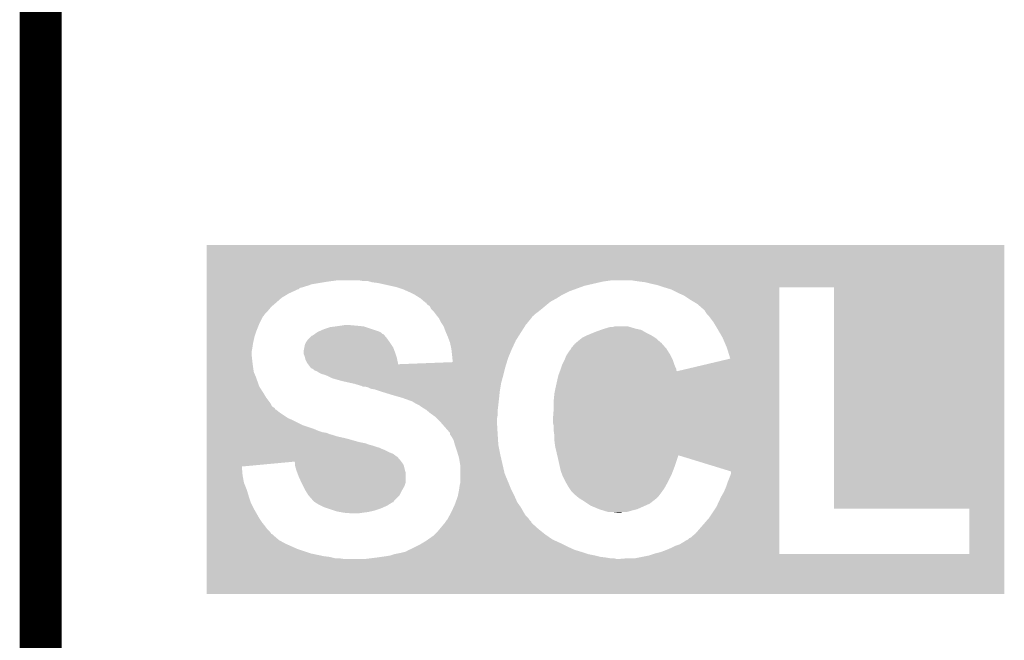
# Model space of a CAD drawing. Extents: x -1.3 to 24.2, y -3.9 to 39.2.
# Tile 28 of 37: x -1.3 to 2.2, y 28.5 to 30.8. Entities that reach past the tile are written whole.
import ezdxf

# ---------------------------------------------------------------- set-up
doc = ezdxf.new("R2010")
doc.units = 0
doc.layers.add('I2C_MUX_9_CLICK_V100_GKO', color=5, linetype='CONTINUOUS')
doc.layers.add('I2C_MUX_9_CLICK_V100_GTO', color=14, linetype='CONTINUOUS')

msp = doc.modelspace()

# ---------------------------------------------------------------- linework, layer by layer
at = {"layer": 'I2C_MUX_9_CLICK_V100_GKO', "const_width": 0.1524}
msp.add_lwpolyline([(-1.27, -3.81), (-1.27, 36.83)], dxfattribs=at)
at = {"layer": 'I2C_MUX_9_CLICK_V100_GTO'}
for points in [[(-0.667992, 29.81706), (-0.66799, 29.944028), (2.222496, 29.81706), (2.2225, 29.944028)], [(-0.66799, 29.944028), (-0.667988, 29.94406), (2.2225, 29.944028), (-0.667988, 29.94406)], [(-0.667992, 29.81198), (-0.667992, 29.81706), (-0.2286, 29.81198), (-0.190498, 29.81706)], [(-0.667992, 29.80182), (-0.667992, 29.81198), (-0.289558, 29.80182), (-0.2286, 29.81198)], [(-0.667992, 29.796742), (-0.667992, 29.80182), (-0.302258, 29.796742), (-0.289558, 29.80182)], [(-0.104138, 29.81452), (-0.119378, 29.81706), (0.78486, 29.81452), (0.802642, 29.81706)], [(-0.077466, 29.81198), (-0.086356, 29.81452), (0.76708, 29.81198), (0.78486, 29.81452)], [(-0.068578, 29.80944), (-0.077466, 29.81198), (0.756072, 29.80944), (0.76708, 29.81198)], [(-0.048262, 29.8069), (-0.068578, 29.80944), (0.745066, 29.8069), (0.756072, 29.80944)], [(-0.002546, 29.79674), (-0.048262, 29.8069), (0.701042, 29.79674), (0.745066, 29.8069)], [(0.88392, 29.81452), (0.868682, 29.81706), (2.222496, 29.81452), (2.222496, 29.81706)], [(0.9017, 29.81198), (0.88392, 29.81452), (2.222496, 29.81198), (2.222496, 29.81452)], [(0.92202, 29.80944), (0.9017, 29.81198), (2.222496, 29.80944), (2.222496, 29.81198)], [(0.94234, 29.80436), (0.92202, 29.80944), (2.222496, 29.80436), (2.222496, 29.80944)], [(0.9652, 29.799278), (0.94234, 29.80436), (2.222496, 29.799278), (2.222496, 29.80436)], [(0.98806, 29.79166), (0.9652, 29.799278), (2.222496, 29.79166), (2.222496, 29.799278)], [(-0.667994, 29.784046), (-0.667992, 29.789122), (-0.335268, 29.784046), (-0.330188, 29.789122)], [(-0.667994, 29.78404), (-0.667994, 29.784046), (-0.337816, 29.78404), (-0.335268, 29.784046)], [(-0.667994, 29.7815), (-0.667994, 29.78404), (-0.3429, 29.7815), (-0.337816, 29.78404)], [(-0.667994, 29.7688), (-0.667994, 29.7815), (-0.370838, 29.7688), (-0.3429, 29.7815)], [(-0.667994, 29.753562), (-0.667994, 29.7688), (-0.396238, 29.753562), (-0.370838, 29.7688)], [(-0.667992, 29.794198), (-0.667992, 29.796742), (-0.31242, 29.794198), (-0.302258, 29.796742)], [(-0.667992, 29.79166), (-0.667992, 29.794198), (-0.320042, 29.79166), (-0.31242, 29.794198)], [(-0.667992, 29.789122), (-0.667992, 29.79166), (-0.330188, 29.789122), (-0.320042, 29.79166)], [(0.02032, 29.791658), (-0.002546, 29.79674), (0.687066, 29.791658), (0.701042, 29.79674)], [(0.043178, 29.78404), (0.02032, 29.791658), (0.666116, 29.78404), (0.687066, 29.791658)], [(0.060326, 29.77642), (0.043178, 29.78404), (0.645162, 29.77642), (0.666116, 29.78404)], [(0.06604, 29.77388), (0.060326, 29.77642), (0.640082, 29.77388), (0.645162, 29.77642)], [(0.086358, 29.76372), (0.06604, 29.77388), (0.619762, 29.76372), (0.640082, 29.77388)], [(0.086362, 29.763718), (0.086358, 29.76372), (0.61976, 29.763718), (0.619762, 29.76372)], [(0.106682, 29.75102), (0.086362, 29.763718), (0.59944, 29.75102), (0.61976, 29.763718)], [(0.988068, 29.791658), (0.98806, 29.79166), (2.222496, 29.791658), (2.222496, 29.79166)], [(0.98808, 29.791654), (0.988068, 29.791658), (1.407182, 29.791654), (1.605254, 29.791658)], [(1.01346, 29.78404), (0.98808, 29.791654), (1.40718, 29.78404), (1.407182, 29.791654)], [(1.03886, 29.77134), (1.01346, 29.78404), (1.40718, 29.77134), (1.40718, 29.78404)], [(1.061728, 29.761178), (1.03886, 29.77134), (1.40718, 29.761178), (1.40718, 29.77134)], [(1.605302, 28.989026), (1.605254, 29.791658), (2.222474, 28.989026), (2.222496, 29.791658)], [(-0.667994, 29.73578), (-0.667994, 29.753562), (-0.41656, 29.73578), (-0.396238, 29.753562)], [(-0.667994, 29.720542), (-0.667994, 29.73578), (-0.43434, 29.720542), (-0.41656, 29.73578)], [(0.1215, 29.738322), (0.106682, 29.75102), (0.576588, 29.738322), (0.59944, 29.75102)], [(0.124466, 29.73578), (0.1215, 29.738322), (0.573536, 29.73578), (0.576588, 29.738322)], [(0.127, 29.735766), (0.124466, 29.73578), (0.57352, 29.735766), (0.573536, 29.73578)], [(0.129542, 29.7307), (0.127, 29.735766), (0.567438, 29.7307), (0.57352, 29.735766)], [(0.13208, 29.72816), (0.129542, 29.7307), (0.56439, 29.72816), (0.567438, 29.7307)], [(0.139702, 29.723068), (0.13208, 29.72816), (0.558278, 29.723068), (0.56439, 29.72816)], [(1.084578, 29.74594), (1.061728, 29.761178), (1.40718, 29.74594), (1.40718, 29.761178)], [(1.109982, 29.7307), (1.084578, 29.74594), (1.40718, 29.7307), (1.40718, 29.74594)], [(1.1303, 29.712922), (1.109982, 29.7307), (1.40718, 29.712922), (1.40718, 29.7307)], [(-0.667996, 29.7053), (-0.667994, 29.720542), (-0.44704, 29.7053), (-0.43434, 29.720542)], [(-0.667996, 29.695142), (-0.667996, 29.7053), (-0.457198, 29.695142), (-0.44704, 29.7053)], [(-0.667996, 29.68752), (-0.667996, 29.695142), (-0.46228, 29.68752), (-0.457198, 29.695142)], [(0.144782, 29.71292), (0.139702, 29.723068), (0.5461, 29.71292), (0.558278, 29.723068)], [(0.15494, 29.70276), (0.144782, 29.71292), (0.5334, 29.70276), (0.5461, 29.71292)], [(0.15494, 29.702758), (0.15494, 29.70276), (0.533396, 29.702758), (0.5334, 29.70276)], [(0.160656, 29.69514), (0.15494, 29.702758), (0.523242, 29.69514), (0.533396, 29.702758)], [(0.16256, 29.6926), (0.160656, 29.69514), (0.5207, 29.6926), (0.523242, 29.69514)], [(0.166622, 29.687522), (0.16256, 29.6926), (0.51562, 29.687522), (0.5207, 29.6926)], [(1.137922, 29.70529), (1.1303, 29.712922), (1.40718, 29.70529), (1.40718, 29.712922)], [(1.140462, 29.700218), (1.137922, 29.70529), (1.40718, 29.700218), (1.40718, 29.70529)], [(1.145542, 29.692598), (1.140462, 29.700218), (1.40718, 29.692598), (1.40718, 29.700218)], [(1.15316, 29.684978), (1.145542, 29.692598), (1.40718, 29.684978), (1.40718, 29.692598)], [(-0.667996, 29.68498), (-0.667996, 29.68752), (-0.464818, 29.68498), (-0.46228, 29.68752)], [(-0.667996, 29.65958), (-0.667996, 29.68498), (-0.47752, 29.65958), (-0.464818, 29.68498)], [(-0.667996, 29.63418), (-0.667996, 29.65958), (-0.48768, 29.63418), (-0.47752, 29.65958)], [(0.168654, 29.68498), (0.166622, 29.687522), (0.510554, 29.68498), (0.51562, 29.687522)], [(0.17068, 29.682446), (0.168654, 29.68498), (0.51054, 29.682446), (0.510554, 29.68498)], [(0.172722, 29.679892), (0.17068, 29.682446), (0.50845, 29.679892), (0.51054, 29.682446)], [(0.180342, 29.664658), (0.172722, 29.679892), (0.495988, 29.664658), (0.50845, 29.679892)], [(0.187114, 29.6545), (0.180342, 29.664658), (0.48768, 29.6545), (0.495988, 29.664658)], [(1.168402, 29.664658), (1.15316, 29.684978), (1.407178, 29.664658), (1.40718, 29.684978)], [(1.18364, 29.63926), (1.168402, 29.664658), (1.407178, 29.63926), (1.407178, 29.664658)], [(-0.667998, 29.61132), (-0.667996, 29.63418), (-0.495298, 29.61132), (-0.48768, 29.63418)], [(-0.284484, 29.6164), (-0.277374, 29.62148), (-0.023712, 29.6164), (-0.027948, 29.62148)], [(-0.277374, 29.62148), (-0.277366, 29.621486), (-0.027948, 29.62148), (-0.030492, 29.621486)], [(-0.277366, 29.621486), (-0.27026, 29.626562), (-0.030492, 29.621486), (-0.03557, 29.626562)], [(-0.27026, 29.626562), (-0.266708, 29.629098), (-0.03557, 29.626562), (-0.04064, 29.629098)], [(-0.266708, 29.629098), (-0.260988, 29.63164), (-0.04064, 29.629098), (-0.045722, 29.63164)], [(-0.260988, 29.63164), (-0.243838, 29.63926), (-0.045722, 29.63164), (-0.068582, 29.63926)], [(-0.243838, 29.63926), (-0.220982, 29.646878), (-0.068582, 29.63926), (-0.091436, 29.646878)], [(-0.220982, 29.646878), (-0.20066, 29.64942), (-0.091436, 29.646878), (-0.099062, 29.64942)], [(-0.20066, 29.64942), (-0.18288, 29.65196), (-0.099062, 29.64942), (-0.12446, 29.65196)], [(-0.18288, 29.65196), (-0.167642, 29.6545), (-0.12446, 29.65196), (-0.152398, 29.6545)], [(0.1905, 29.64942), (0.187114, 29.6545), (0.484446, 29.64942), (0.48768, 29.6545)], [(0.19812, 29.6291), (0.1905, 29.64942), (0.471516, 29.6291), (0.484446, 29.64942)], [(0.20574, 29.61132), (0.19812, 29.6291), (0.460202, 29.61132), (0.471516, 29.6291)], [(0.714756, 29.61894), (0.733044, 29.62656), (0.9398, 29.61894), (0.924562, 29.62656)], [(0.733044, 29.62656), (0.739142, 29.6291), (0.924562, 29.62656), (0.920118, 29.6291)], [(0.739142, 29.6291), (0.760096, 29.636722), (0.920118, 29.6291), (0.906776, 29.636722)], [(0.760096, 29.636722), (0.76708, 29.639262), (0.906776, 29.636722), (0.895346, 29.639262)], [(0.76708, 29.639262), (0.77554, 29.6418), (0.895346, 29.639262), (0.883922, 29.6418)], [(0.77554, 29.6418), (0.792476, 29.64688), (0.883922, 29.6418), (0.866986, 29.64688)], [(0.802636, 29.64688), (0.810258, 29.649418), (0.866986, 29.64688), (0.858526, 29.649418)], [(0.810258, 29.649418), (0.858518, 29.64942), (0.858526, 29.649418), (0.858518, 29.64942)], [(1.20142, 29.608778), (1.18364, 29.63926), (1.407178, 29.608778), (1.407178, 29.63926)], [(-0.667998, 29.588458), (-0.667998, 29.61132), (-0.50038, 29.588458), (-0.495298, 29.61132)], [(-0.667998, 29.57068), (-0.667998, 29.588458), (-0.50292, 29.57068), (-0.50038, 29.588458)], [(-0.31242, 29.583378), (-0.30988, 29.58846), (0.00085, 29.583378), (-0.00254, 29.58846)], [(-0.30988, 29.58846), (-0.30734, 29.593538), (-0.00254, 29.58846), (-0.006166, 29.593538)], [(-0.30734, 29.593538), (-0.30226, 29.60116), (-0.006166, 29.593538), (-0.01161, 29.60116)], [(-0.30226, 29.60116), (-0.297184, 29.60624), (-0.01161, 29.60116), (-0.01524, 29.60624)], [(-0.297184, 29.60624), (-0.287032, 29.616394), (-0.01524, 29.60624), (-0.023706, 29.616394)], [(-0.287032, 29.616394), (-0.284484, 29.6164), (-0.023706, 29.616394), (-0.023712, 29.6164)], [(0.210504, 29.59862), (0.20574, 29.61132), (0.452122, 29.59862), (0.460202, 29.61132)], [(0.21336, 29.590998), (0.210504, 29.59862), (0.448602, 29.590998), (0.452122, 29.59862)], [(0.21844, 29.568138), (0.21336, 29.590998), (0.43805, 29.568138), (0.448602, 29.590998)], [(0.652778, 29.57067), (0.665478, 29.585918), (0.996008, 29.57067), (0.982666, 29.585918)], [(0.665478, 29.585918), (0.66853, 29.588462), (0.982666, 29.585918), (0.98044, 29.588462)], [(0.66853, 29.588462), (0.68072, 29.59862), (0.98044, 29.588462), (0.968586, 29.59862)], [(0.68072, 29.59862), (0.687066, 29.603698), (0.968586, 29.59862), (0.96266, 29.603698)], [(0.687066, 29.603698), (0.690244, 29.60624), (0.96266, 29.603698), (0.96012, 29.60624)], [(0.690244, 29.60624), (0.69342, 29.60878), (0.96012, 29.60624), (0.956312, 29.60878)], [(0.69342, 29.60878), (0.6985, 29.61132), (0.956312, 29.60878), (0.952502, 29.61132)], [(0.6985, 29.61132), (0.70866, 29.6164), (0.952502, 29.61132), (0.944034, 29.6164)], [(0.70866, 29.6164), (0.714756, 29.61894), (0.944034, 29.6164), (0.9398, 29.61894)], [(1.216662, 29.57322), (1.20142, 29.608778), (1.407178, 29.57322), (1.407178, 29.608778)], [(-0.668, 29.545282), (-0.667998, 29.557982), (-0.50546, 29.545282), (-0.50546, 29.557982)], [(-0.667998, 29.557982), (-0.667998, 29.57068), (-0.50546, 29.557982), (-0.50292, 29.57068)], [(-0.3175, 29.557978), (-0.31445, 29.573228), (0.013336, 29.557978), (0.007618, 29.573228)], [(-0.317498, 29.5529), (-0.3175, 29.557978), (0.01524, 29.5529), (0.013336, 29.557978)], [(-0.317498, 29.550356), (-0.317498, 29.5529), (0.016088, 29.550356), (0.01524, 29.5529)], [(-0.31496, 29.545278), (-0.317498, 29.550356), (0.01778, 29.545278), (0.016088, 29.550356)], [(-0.31445, 29.573228), (-0.31242, 29.583378), (0.007618, 29.573228), (0.00085, 29.583378)], [(0.218724, 29.5656), (0.21844, 29.568138), (0.43688, 29.5656), (0.43805, 29.568138)], [(0.22098, 29.54528), (0.218724, 29.5656), (0.428412, 29.54528), (0.43688, 29.5656)], [(0.63754, 29.547818), (0.6477, 29.56306), (1.01092, 29.547818), (1.001396, 29.56306)], [(0.6477, 29.56306), (0.650238, 29.5656), (1.001396, 29.56306), (0.99981, 29.5656)], [(0.650238, 29.5656), (0.65151, 29.568142), (0.99981, 29.5656), (0.99822, 29.568142)], [(0.65151, 29.568142), (0.652778, 29.57067), (0.99822, 29.568142), (0.996008, 29.57067)], [(1.229336, 29.53258), (1.216662, 29.57322), (1.407176, 29.53258), (1.407178, 29.57322)], [(-0.668, 29.52242), (-0.668, 29.545282), (-0.50292, 29.52242), (-0.50546, 29.545282)], [(-0.668, 29.5021), (-0.668, 29.52242), (-0.50038, 29.5021), (-0.50292, 29.52242)], [(-0.312422, 29.53766), (-0.31496, 29.545278), (0.020318, 29.53766), (0.01778, 29.545278)], [(-0.30988, 29.527498), (-0.312422, 29.53766), (0.022354, 29.527498), (0.020318, 29.53766)], [(-0.30861, 29.52496), (-0.30988, 29.527498), (0.02286, 29.52496), (0.022354, 29.527498)], [(-0.304798, 29.51734), (-0.30861, 29.52496), (0.024766, 29.51734), (0.02286, 29.52496)], [(-0.302892, 29.514802), (-0.304798, 29.51734), (0.0254, 29.514802), (0.024766, 29.51734)], [(-0.301, 29.512282), (-0.302892, 29.514802), (0.025406, 29.512282), (0.0254, 29.514802)], [(0.025406, 29.512282), (0.223496, 29.519886), (0.417152, 29.512282), (0.41949, 29.519886)], [(0.221988, 29.53512), (0.22098, 29.54528), (0.424178, 29.53512), (0.428412, 29.54528)], [(0.223496, 29.519886), (0.221988, 29.53512), (0.41949, 29.519886), (0.424178, 29.53512)], [(0.621028, 29.512258), (0.62738, 29.52496), (1.02616, 29.512258), (1.021928, 29.52496)], [(0.62738, 29.52496), (0.628396, 29.5275), (1.021928, 29.52496), (1.02108, 29.5275)], [(0.628396, 29.5275), (0.63246, 29.53766), (1.02108, 29.5275), (1.016, 29.53766)], [(0.63246, 29.53766), (0.63754, 29.547818), (1.016, 29.53766), (1.01092, 29.547818)], [(1.036306, 29.486868), (1.229336, 29.53258), (1.407176, 29.486868), (1.407176, 29.53258)], [(-0.668002, 29.466538), (-0.668, 29.484324), (-0.49022, 29.466538), (-0.49784, 29.484324)], [(-0.668, 29.484324), (-0.668, 29.5021), (-0.49784, 29.484324), (-0.50038, 29.5021)], [(-0.293354, 29.502098), (-0.301, 29.512282), (0.41402, 29.502098), (0.417152, 29.512282)], [(-0.289544, 29.49702), (-0.293354, 29.502098), (0.41275, 29.49702), (0.41402, 29.502098)], [(-0.287008, 29.497016), (-0.289544, 29.49702), (0.412748, 29.497016), (0.41275, 29.49702)], [(-0.279398, 29.491938), (-0.287008, 29.497016), (0.411478, 29.491938), (0.412748, 29.497016)], [(-0.27685, 29.4894), (-0.279398, 29.491938), (0.410844, 29.4894), (0.411478, 29.491938)], [(-0.26923, 29.486858), (-0.27685, 29.4894), (0.410208, 29.486858), (0.410844, 29.4894)], [(-0.261618, 29.48178), (-0.26923, 29.486858), (0.40894, 29.48178), (0.410208, 29.486858)], [(-0.251458, 29.476698), (-0.261618, 29.48178), (0.407668, 29.476698), (0.40894, 29.48178)], [(0.60706, 29.474158), (0.611824, 29.486868), (1.407176, 29.474158), (1.407176, 29.486868)], [(0.611824, 29.486868), (0.612776, 29.489406), (1.036306, 29.486868), (1.03378, 29.489406)], [(0.612776, 29.489406), (0.61468, 29.49448), (1.03378, 29.489406), (1.03378, 29.49448)], [(0.61468, 29.494484), (0.616372, 29.49956), (1.033778, 29.494484), (1.03124, 29.49956)], [(0.61468, 29.49448), (0.61468, 29.494484), (1.03378, 29.49448), (1.033778, 29.494484)], [(0.616372, 29.49956), (0.61976, 29.509718), (1.03124, 29.49956), (1.027178, 29.509718)], [(0.61976, 29.509718), (0.621028, 29.512258), (1.027178, 29.509718), (1.02616, 29.512258)], [(-0.668002, 29.43098), (-0.668002, 29.466538), (-0.47752, 29.43098), (-0.49022, 29.466538)], [(-0.241298, 29.474158), (-0.251458, 29.476698), (0.407034, 29.474158), (0.407668, 29.476698)], [(-0.23495, 29.47162), (-0.241298, 29.474158), (0.4064, 29.47162), (0.407034, 29.474158)], [(-0.2286, 29.46908), (-0.23495, 29.47162), (0.405706, 29.46908), (0.4064, 29.47162)], [(-0.213358, 29.461458), (-0.2286, 29.46908), (0.403628, 29.461458), (0.405706, 29.46908)], [(-0.177802, 29.4513), (-0.213358, 29.461458), (0.400856, 29.4513), (0.403628, 29.461458)], [(-0.14352, 29.443682), (-0.177802, 29.4513), (0.39878, 29.443682), (0.400856, 29.4513)], [(-0.132082, 29.44114), (-0.14352, 29.443682), (0.398356, 29.44114), (0.39878, 29.443682)], [(0.5969, 29.43098), (0.60198, 29.45384), (1.407176, 29.43098), (1.407176, 29.45384)], [(0.60198, 29.45384), (0.60706, 29.474158), (1.407176, 29.45384), (1.407176, 29.474158)], [(-0.668002, 29.40304), (-0.668002, 29.43098), (-0.45974, 29.40304), (-0.47752, 29.43098)], [(-0.10668, 29.43352), (-0.132082, 29.44114), (0.397086, 29.43352), (0.398356, 29.44114)], [(-0.101596, 29.43098), (-0.10668, 29.43352), (0.396662, 29.43098), (0.397086, 29.43352)], [(-0.083818, 29.42844), (-0.093978, 29.43098), (0.396238, 29.42844), (0.396662, 29.43098)], [(-0.073658, 29.42336), (-0.083818, 29.42844), (0.395392, 29.42336), (0.396238, 29.42844)], [(-0.058418, 29.420818), (-0.073658, 29.42336), (0.394968, 29.420818), (0.395392, 29.42336)], [(-0.03556, 29.4132), (-0.058418, 29.420818), (0.3937, 29.4132), (0.394968, 29.420818)], [(-0.02794, 29.41066), (-0.03556, 29.4132), (0.393446, 29.41066), (0.3937, 29.4132)], [(0.00508, 29.4005), (-0.02794, 29.41066), (0.39243, 29.4005), (0.393446, 29.41066)], [(0.59182, 29.405582), (0.5969, 29.43098), (1.407174, 29.405582), (1.407176, 29.43098)], [(-0.668004, 29.390342), (-0.668002, 29.40304), (-0.452122, 29.390342), (-0.45974, 29.40304)], [(-0.668004, 29.37002), (-0.668004, 29.390342), (-0.436882, 29.37002), (-0.452122, 29.390342)], [(0.04064, 29.39034), (0.00508, 29.4005), (0.391414, 29.39034), (0.39243, 29.4005)], [(0.047754, 29.3878), (0.04064, 29.39034), (0.39116, 29.3878), (0.391414, 29.39034)], [(0.076208, 29.37764), (0.047754, 29.3878), (0.39003, 29.37764), (0.39116, 29.3878)], [(0.0889, 29.37002), (0.076208, 29.37764), (0.389184, 29.37002), (0.39003, 29.37764)], [(0.58928, 29.380182), (0.59182, 29.405582), (1.407174, 29.380182), (1.407174, 29.405582)], [(0.58928, 29.3497), (0.58928, 29.380182), (1.407174, 29.3497), (1.407174, 29.380182)], [(-0.668004, 29.359872), (-0.668004, 29.37002), (-0.431802, 29.359872), (-0.436882, 29.37002)], [(-0.668004, 29.35478), (-0.668004, 29.359872), (-0.42418, 29.35478), (-0.431802, 29.359872)], [(-0.668004, 29.35224), (-0.668004, 29.35478), (-0.421642, 29.35224), (-0.42418, 29.35478)], [(-0.668004, 29.347174), (-0.668004, 29.35224), (-0.4191, 29.347174), (-0.421642, 29.35224)], [(-0.668004, 29.34716), (-0.668004, 29.347174), (-0.416566, 29.34716), (-0.4191, 29.347174)], [(-0.668004, 29.337), (-0.668004, 29.34716), (-0.40386, 29.337), (-0.416566, 29.34716)], [(-0.668004, 29.316682), (-0.668004, 29.337), (-0.373388, 29.316682), (-0.40386, 29.337)], [(0.099058, 29.36494), (0.0889, 29.37002), (0.38862, 29.36494), (0.389184, 29.37002)], [(0.10414, 29.362398), (0.099058, 29.36494), (0.388302, 29.362398), (0.38862, 29.36494)], [(0.10668, 29.35986), (0.10414, 29.362398), (0.387984, 29.35986), (0.388302, 29.362398)], [(0.114298, 29.35478), (0.10668, 29.35986), (0.38735, 29.35478), (0.387984, 29.35986)], [(0.127, 29.34716), (0.114298, 29.35478), (0.386396, 29.34716), (0.38735, 29.35478)], [(0.130048, 29.34462), (0.127, 29.34716), (0.38608, 29.34462), (0.386396, 29.34716)], [(0.14224, 29.33446), (0.130048, 29.34462), (0.38608, 29.33446), (0.38608, 29.34462)], [(0.58674, 29.316682), (0.58928, 29.3497), (1.407174, 29.316682), (1.407174, 29.3497)], [(-0.668006, 29.30906), (-0.668004, 29.316682), (-0.3556, 29.30906), (-0.373388, 29.316682)], [(-0.668006, 29.29128), (-0.668006, 29.30906), (-0.32004, 29.29128), (-0.3556, 29.30906)], [(0.152906, 29.326842), (0.14224, 29.33446), (0.38608, 29.326842), (0.38608, 29.33446)], [(0.160022, 29.321758), (0.152906, 29.326842), (0.385062, 29.321758), (0.38608, 29.326842)], [(0.167642, 29.314138), (0.160022, 29.321758), (0.38354, 29.314138), (0.385062, 29.321758)], [(0.1778, 29.30398), (0.167642, 29.314138), (0.38354, 29.30398), (0.38354, 29.314138)], [(0.177802, 29.303978), (0.1778, 29.30398), (0.38354, 29.303978), (0.38354, 29.30398)], [(0.21336, 29.263334), (0.177802, 29.303978), (0.385932, 29.263334), (0.38354, 29.303978)], [(0.58674, 29.298898), (0.58674, 29.316682), (1.407172, 29.298898), (1.407174, 29.316682)], [(-0.668006, 29.27858), (-0.668006, 29.29128), (-0.28194, 29.27858), (-0.32004, 29.29128)], [(-0.668006, 29.27096), (-0.668006, 29.27858), (-0.264158, 29.27096), (-0.28194, 29.27858)], [(-0.668006, 29.265882), (-0.668006, 29.27096), (-0.248922, 29.265882), (-0.264158, 29.27096)], [(-0.668006, 29.26334), (-0.668006, 29.265882), (-0.233682, 29.26334), (-0.248922, 29.265882)], [(0.58928, 29.288738), (0.58674, 29.298898), (1.407172, 29.288738), (1.407172, 29.298898)], [(0.58928, 29.27096), (0.58928, 29.288738), (1.407172, 29.27096), (1.407172, 29.288738)], [(0.59182, 29.253178), (0.58928, 29.27096), (1.407172, 29.253178), (1.407172, 29.27096)], [(-0.668008, 29.23032), (-0.668006, 29.24048), (-0.11684, 29.23032), (-0.1524, 29.24048)], [(-0.668008, 29.22524), (-0.668008, 29.23032), (-0.091442, 29.22524), (-0.11684, 29.23032)], [(-0.668006, 29.258262), (-0.668006, 29.26334), (-0.220982, 29.258262), (-0.233682, 29.26334)], [(-0.668006, 29.255718), (-0.668006, 29.258262), (-0.21082, 29.255718), (-0.220982, 29.258262)], [(-0.668006, 29.250642), (-0.668006, 29.255718), (-0.19558, 29.250642), (-0.21082, 29.255718)], [(-0.668006, 29.24556), (-0.668006, 29.250642), (-0.17272, 29.24556), (-0.19558, 29.250642)], [(-0.668006, 29.24048), (-0.668006, 29.24556), (-0.1524, 29.24048), (-0.17272, 29.24556)], [(0.213362, 29.2608), (0.21336, 29.263334), (0.38608, 29.2608), (0.385932, 29.263334)], [(0.213364, 29.258248), (0.213362, 29.2608), (0.38624, 29.258248), (0.38608, 29.2608)], [(0.21844, 29.250642), (0.213364, 29.258248), (0.386716, 29.250642), (0.38624, 29.258248)], [(0.226062, 29.23794), (0.21844, 29.250642), (0.38751, 29.23794), (0.386716, 29.250642)], [(0.23114, 29.22016), (0.226062, 29.23794), (0.38862, 29.22016), (0.38751, 29.23794)], [(0.59182, 29.2354), (0.59182, 29.253178), (1.407172, 29.2354), (1.407172, 29.253178)], [(0.59436, 29.21508), (0.59182, 29.2354), (1.407172, 29.21508), (1.407172, 29.2354)], [(-0.668008, 29.220162), (-0.668008, 29.22524), (-0.078742, 29.220162), (-0.091442, 29.22524)], [(-0.668008, 29.217618), (-0.668008, 29.220162), (-0.06858, 29.217618), (-0.078742, 29.220162)], [(-0.668008, 29.21254), (-0.668008, 29.217618), (-0.053338, 29.21254), (-0.06858, 29.217618)], [(-0.668008, 29.210002), (-0.668008, 29.21254), (-0.043182, 29.210002), (-0.053338, 29.21254)], [(-0.668008, 29.20746), (-0.668008, 29.210002), (-0.0381, 29.20746), (-0.043182, 29.210002)], [(-0.668008, 29.19984), (-0.668008, 29.20746), (-0.02032, 29.19984), (-0.0381, 29.20746)], [(-0.668008, 29.19222), (-0.668008, 29.19984), (-0.00508, 29.19222), (-0.02032, 29.19984)], [(-0.668008, 29.18714), (-0.668008, 29.19222), (0.00762, 29.18714), (-0.00508, 29.19222)], [(0.23876, 29.1973), (0.23114, 29.22016), (0.393192, 29.1973), (0.38862, 29.22016)], [(0.243332, 29.18206), (0.23876, 29.1973), (0.39624, 29.18206), (0.393192, 29.1973)], [(0.602132, 29.18205), (0.59436, 29.21508), (1.40717, 29.18205), (1.407172, 29.21508)], [(-0.66801, 29.141392), (-0.668008, 29.159184), (-0.541018, 29.141392), (-0.35052, 29.159184)], [(-0.668008, 29.17952), (-0.668008, 29.18714), (0.01778, 29.17952), (0.00762, 29.18714)], [(-0.668008, 29.17444), (-0.668008, 29.17952), (0.025396, 29.17444), (0.01778, 29.17952)], [(-0.668008, 29.16937), (-0.668008, 29.17444), (0.027938, 29.16937), (0.025396, 29.17444)], [(-0.668008, 29.16428), (-0.668008, 29.16937), (0.033018, 29.16428), (0.027938, 29.16937)], [(-0.668008, 29.159184), (-0.668008, 29.16428), (0.036842, 29.159184), (0.033018, 29.16428)], [(-0.347982, 29.15412), (-0.35052, 29.159184), (0.04064, 29.15412), (0.036842, 29.159184)], [(0.24638, 29.1719), (0.243332, 29.18206), (0.398586, 29.1719), (0.39624, 29.18206)], [(0.25146, 29.141418), (0.24638, 29.1719), (0.40562, 29.141418), (0.398586, 29.1719)], [(0.60452, 29.1719), (0.602132, 29.18205), (1.03803, 29.1719), (1.04142, 29.18205)], [(0.610732, 29.143958), (0.60452, 29.1719), (1.0287, 29.143958), (1.03803, 29.1719)], [(1.231894, 29.123624), (1.04142, 29.18205), (1.40717, 29.123624), (1.40717, 29.18205)], [(-0.66801, 29.110938), (-0.66801, 29.141392), (-0.53848, 29.110938), (-0.541018, 29.141392)], [(-0.34798, 29.154116), (-0.347982, 29.15412), (0.040644, 29.154116), (0.04064, 29.15412)], [(-0.34798, 29.14651), (-0.34798, 29.154116), (0.045718, 29.14651), (0.040644, 29.154116)], [(-0.34798, 29.143956), (-0.34798, 29.14651), (0.046358, 29.143956), (0.045718, 29.14651)], [(-0.3429, 29.12618), (-0.34798, 29.143956), (0.050802, 29.12618), (0.046358, 29.143956)], [(-0.340042, 29.118562), (-0.3429, 29.12618), (0.053338, 29.118562), (0.050802, 29.12618)], [(0.25146, 29.116022), (0.25146, 29.141418), (0.41148, 29.116022), (0.40562, 29.141418)], [(0.614682, 29.126178), (0.610732, 29.143958), (1.02186, 29.126178), (1.0287, 29.143958)], [(0.620396, 29.11094), (0.614682, 29.126178), (1.016, 29.11094), (1.02186, 29.126178)], [(1.231898, 29.116018), (1.231894, 29.123624), (1.40717, 29.116018), (1.40717, 29.123624)], [(-0.66801, 29.083002), (-0.66801, 29.110938), (-0.5334, 29.083002), (-0.53848, 29.110938)], [(-0.33528, 29.10586), (-0.340042, 29.118562), (0.05334, 29.10586), (0.053338, 29.118562)], [(-0.32625, 29.085544), (-0.33528, 29.10586), (0.05334, 29.085544), (0.05334, 29.10586)], [(-0.32512, 29.083), (-0.32625, 29.085544), (0.052492, 29.083), (0.05334, 29.085544)], [(0.24892, 29.075378), (0.25146, 29.085538), (0.428246, 29.075378), (0.424182, 29.085538)], [(0.25146, 29.08554), (0.25146, 29.116022), (0.42418, 29.08554), (0.41148, 29.116022)], [(0.25146, 29.085538), (0.25146, 29.08554), (0.424182, 29.085538), (0.42418, 29.08554)], [(0.6223, 29.10586), (0.620396, 29.11094), (1.01346, 29.10586), (1.016, 29.11094)], [(0.63246, 29.085542), (0.6223, 29.10586), (1.0033, 29.085542), (1.01346, 29.10586)], [(0.632462, 29.08554), (0.63246, 29.085542), (1.0033, 29.08554), (1.0033, 29.085542)], [(0.64262, 29.06776), (0.632462, 29.08554), (0.993422, 29.06776), (1.0033, 29.08554)], [(1.2192, 29.083002), (1.22936, 29.1084), (1.40717, 29.083002), (1.40717, 29.1084)], [(1.22936, 29.1084), (1.231898, 29.116018), (1.40717, 29.1084), (1.40717, 29.116018)], [(-0.668012, 29.0576), (-0.66801, 29.083002), (-0.523238, 29.0576), (-0.5334, 29.083002)], [(-0.668012, 29.0322), (-0.668012, 29.0576), (-0.51562, 29.0322), (-0.523238, 29.0576)], [(-0.31877, 29.070302), (-0.32512, 29.083), (0.04826, 29.070302), (0.052492, 29.083)], [(-0.31242, 29.057602), (-0.31877, 29.070302), (0.041004, 29.057602), (0.04826, 29.070302)], [(-0.309242, 29.052518), (-0.31242, 29.057602), (0.0381, 29.052518), (0.041004, 29.057602)], [(-0.299726, 29.03729), (-0.309242, 29.052518), (0.030482, 29.03729), (0.0381, 29.052518)], [(0.241806, 29.03474), (0.24638, 29.057602), (0.44704, 29.03474), (0.43561, 29.057602)], [(0.24638, 29.057602), (0.246742, 29.06014), (0.43561, 29.057602), (0.43434, 29.06014)], [(0.246742, 29.06014), (0.24892, 29.075378), (0.43434, 29.06014), (0.428246, 29.075378)], [(0.646008, 29.06268), (0.64262, 29.06776), (0.990602, 29.06268), (0.993422, 29.06776)], [(0.652782, 29.052518), (0.646008, 29.06268), (0.983342, 29.052518), (0.990602, 29.06268)], [(0.6604, 29.0449), (0.652782, 29.052518), (0.9779, 29.0449), (0.983342, 29.052518)], [(1.19634, 29.0322), (1.2065, 29.049978), (1.407168, 29.0322), (1.407168, 29.049978)], [(1.2065, 29.049978), (1.21412, 29.067762), (1.407168, 29.049978), (1.40717, 29.067762)], [(1.21412, 29.067762), (1.2192, 29.083002), (1.40717, 29.067762), (1.40717, 29.083002)], [(-0.668012, 29.009342), (-0.668012, 29.0322), (-0.508, 29.009342), (-0.51562, 29.0322)], [(-0.29972, 29.037278), (-0.299726, 29.03729), (0.03047, 29.037278), (0.030482, 29.03729)], [(-0.284166, 29.019502), (-0.29972, 29.037278), (0.012702, 29.019502), (0.03047, 29.037278)], [(-0.281942, 29.01696), (-0.284166, 29.019502), (0.011006, 29.01696), (0.012702, 29.019502)], [(-0.2794, 29.01442), (-0.281942, 29.01696), (0.009312, 29.01442), (0.011006, 29.01696)], [(-0.275602, 29.011888), (-0.2794, 29.01442), (0.007624, 29.011888), (0.009312, 29.01442)], [(0.233908, 29.01188), (0.241298, 29.0322), (0.4572, 29.01188), (0.44817, 29.0322)], [(0.241298, 29.0322), (0.241806, 29.03474), (0.44817, 29.0322), (0.44704, 29.03474)], [(0.66548, 29.03982), (0.6604, 29.0449), (0.974088, 29.03982), (0.9779, 29.0449)], [(0.671576, 29.034742), (0.66548, 29.03982), (0.97028, 29.034742), (0.974088, 29.03982)], [(0.680722, 29.02712), (0.671576, 29.034742), (0.962658, 29.02712), (0.97028, 29.034742)], [(0.684784, 29.024582), (0.680722, 29.02712), (0.96012, 29.024582), (0.962658, 29.02712)], [(0.70104, 29.01442), (0.684784, 29.024582), (0.947054, 29.01442), (0.96012, 29.024582)], [(0.712468, 29.006802), (0.70104, 29.01442), (0.93726, 29.006802), (0.947054, 29.01442)], [(1.178558, 28.994092), (1.19634, 29.0322), (1.407168, 28.994092), (1.407168, 29.0322)], [(-0.668014, 28.98902), (-0.668012, 29.009342), (-0.49784, 28.98902), (-0.508, 29.009342)], [(-0.668014, 28.953458), (-0.668014, 28.98902), (-0.477518, 28.953458), (-0.49784, 28.98902)], [(-0.27559, 29.01188), (-0.275602, 29.011888), (0.005084, 29.01188), (0.007624, 29.011888)], [(-0.271782, 29.00934), (-0.27559, 29.01188), (0.001018, 29.00934), (0.005084, 29.01188)], [(-0.25908, 29.00172), (-0.271782, 29.00934), (-0.011178, 29.00172), (0.001018, 29.00934)], [(-0.254002, 28.999182), (-0.25908, 29.00172), (-0.01524, 28.999182), (-0.011178, 29.00172)], [(-0.243838, 28.9941), (-0.254002, 28.999182), (-0.026674, 28.9941), (-0.01524, 28.999182)], [(-0.228598, 28.98902), (-0.243838, 28.9941), (-0.038102, 28.98902), (-0.026674, 28.9941)], [(-0.205744, 28.981402), (-0.228598, 28.98902), (-0.06096, 28.981402), (-0.038102, 28.98902)], [(-0.19812, 28.97886), (-0.205744, 28.981402), (-0.072396, 28.97886), (-0.06096, 28.981402)], [(-0.18415, 28.97632), (-0.19812, 28.97886), (-0.083822, 28.97632), (-0.072396, 28.97886)], [(0.21844, 28.97632), (0.226522, 28.994102), (0.48006, 28.97632), (0.4699, 28.994102)], [(0.226522, 28.994102), (0.23114, 29.004262), (0.4699, 28.994102), (0.462644, 29.004262)], [(0.23114, 29.004262), (0.233908, 29.01188), (0.462644, 29.004262), (0.4572, 29.01188)], [(0.7239, 28.99918), (0.712468, 29.006802), (0.920112, 28.99918), (0.93726, 29.006802)], [(0.754378, 28.98648), (0.7239, 28.99918), (0.891542, 28.98648), (0.920112, 28.99918)], [(0.770892, 28.9814), (0.754378, 28.98648), (0.87122, 28.9814), (0.891542, 28.98648)], [(0.787404, 28.97632), (0.770892, 28.9814), (0.853444, 28.97632), (0.87122, 28.9814)], [(1.15316, 28.955998), (1.178558, 28.994092), (1.407168, 28.955998), (1.407168, 28.994092)], [(2.095494, 28.988998), (1.605302, 28.989026), (2.222474, 28.988998), (2.222474, 28.989026)], [(2.095472, 28.82392), (2.095494, 28.988998), (2.22247, 28.82392), (2.222474, 28.988998)], [(-0.668014, 28.93822), (-0.668014, 28.953458), (-0.46736, 28.93822), (-0.477518, 28.953458)], [(-0.17018, 28.97378), (-0.18415, 28.97632), (-0.10414, 28.97378), (-0.083822, 28.97632)], [(-0.137162, 28.97124), (-0.17018, 28.97378), (-0.12192, 28.97124), (-0.10414, 28.97378)], [(0.19728, 28.940772), (0.20066, 28.94584), (0.507994, 28.940772), (0.50292, 28.94584)], [(0.20066, 28.94584), (0.203198, 28.94838), (0.50292, 28.94584), (0.501228, 28.94838)], [(0.203198, 28.94838), (0.20597, 28.953462), (0.501228, 28.94838), (0.497838, 28.953462)], [(0.20597, 28.953462), (0.211512, 28.963622), (0.497838, 28.953462), (0.487678, 28.963622)], [(0.211512, 28.963622), (0.21844, 28.97632), (0.487678, 28.963622), (0.48006, 28.97632)], [(0.825486, 28.973782), (0.80518, 28.97632), (0.833124, 28.973782), (0.838204, 28.97632)], [(0.825502, 28.97378), (0.825486, 28.973782), (0.825502, 28.97378), (0.833124, 28.973782)], [(1.12014, 28.9179), (1.15316, 28.955998), (1.407166, 28.9179), (1.407168, 28.955998)], [(-0.668016, 28.915362), (-0.668014, 28.92552), (-0.44958, 28.915362), (-0.4572, 28.92552)], [(-0.668016, 28.905202), (-0.668016, 28.915362), (-0.439422, 28.905202), (-0.44958, 28.915362)], [(-0.668014, 28.92552), (-0.668014, 28.93822), (-0.4572, 28.92552), (-0.46736, 28.93822)], [(0.15748, 28.89504), (0.170182, 28.907742), (0.5588, 28.89504), (0.542924, 28.907742)], [(0.170182, 28.907742), (0.17653, 28.91536), (0.542924, 28.907742), (0.5334, 28.91536)], [(0.17653, 28.91536), (0.19558, 28.93822), (0.5334, 28.91536), (0.508008, 28.93822)], [(0.19558, 28.93822), (0.195584, 28.938226), (0.508008, 28.93822), (0.508, 28.938226)], [(0.195584, 28.938226), (0.19728, 28.940772), (0.508, 28.938226), (0.507994, 28.940772)], [(1.1049, 28.900118), (1.12014, 28.9179), (1.407166, 28.900118), (1.407166, 28.9179)], [(-0.668016, 28.897584), (-0.668016, 28.905202), (-0.43434, 28.897584), (-0.439422, 28.905202)], [(-0.668016, 28.895042), (-0.668016, 28.897584), (-0.42927, 28.895042), (-0.43434, 28.897584)], [(-0.668016, 28.889958), (-0.668016, 28.895042), (-0.42418, 28.889958), (-0.42927, 28.895042)], [(-0.668016, 28.87472), (-0.668016, 28.889958), (-0.4064, 28.87472), (-0.42418, 28.889958)], [(-0.668016, 28.86202), (-0.668016, 28.87472), (-0.38354, 28.86202), (-0.4064, 28.87472)], [(0.1143, 28.86456), (0.127002, 28.87218), (0.61214, 28.86456), (0.595374, 28.87218)], [(0.127002, 28.87218), (0.13426, 28.877262), (0.595374, 28.87218), (0.584192, 28.877262)], [(0.13426, 28.877262), (0.1524, 28.88996), (0.584192, 28.877262), (0.566056, 28.88996)], [(0.1524, 28.88996), (0.15748, 28.89504), (0.566056, 28.88996), (0.5588, 28.89504)], [(1.059182, 28.8671), (1.066798, 28.872178), (1.407166, 28.8671), (1.407166, 28.872178)], [(1.066798, 28.872178), (1.07695, 28.877258), (1.407166, 28.872178), (1.407166, 28.877258)], [(1.07695, 28.877258), (1.082028, 28.882334), (1.407166, 28.877258), (1.407166, 28.882334)], [(1.082028, 28.882334), (1.084574, 28.88234), (1.407166, 28.882334), (1.407166, 28.88234)], [(1.084574, 28.88234), (1.08712, 28.884882), (1.407166, 28.88234), (1.407166, 28.884882)], [(1.08712, 28.884882), (1.1049, 28.900118), (1.407166, 28.884882), (1.407166, 28.900118)], [(-0.668018, 28.826462), (-0.668016, 28.8417), (-0.2921, 28.826462), (-0.337818, 28.8417)], [(-0.668016, 28.8417), (-0.668016, 28.86202), (-0.337818, 28.8417), (-0.38354, 28.86202)], [(0.05588, 28.83408), (0.063488, 28.839156), (0.682414, 28.83408), (0.665494, 28.839156)], [(0.063488, 28.839156), (0.066034, 28.83916), (0.665494, 28.839156), (0.66548, 28.83916)], [(0.066034, 28.83916), (0.068568, 28.841694), (0.66548, 28.83916), (0.659906, 28.841694)], [(0.068568, 28.841694), (0.071116, 28.8417), (0.659906, 28.841694), (0.659892, 28.8417)], [(0.071116, 28.8417), (0.091438, 28.85186), (0.659892, 28.8417), (0.63754, 28.85186)], [(0.091438, 28.85186), (0.1016, 28.85694), (0.63754, 28.85186), (0.62738, 28.85694)], [(0.1016, 28.85694), (0.1143, 28.86456), (0.62738, 28.85694), (0.61214, 28.86456)], [(0.977898, 28.83154), (0.99822, 28.83916), (1.407166, 28.83154), (1.407166, 28.83916)], [(0.99822, 28.83916), (1.016, 28.84678), (1.407166, 28.83916), (1.407166, 28.84678)], [(1.016, 28.84678), (1.03124, 28.8544), (1.407166, 28.84678), (1.407166, 28.8544)], [(1.03124, 28.8544), (1.04648, 28.85948), (1.407166, 28.8544), (1.407166, 28.85948)], [(1.04648, 28.85948), (1.059182, 28.8671), (1.407166, 28.85948), (1.407166, 28.8671)], [(-0.66802, 28.679172), (-0.668018, 28.80614), (2.222468, 28.679172), (2.22247, 28.80614)], [(-0.668018, 28.8163), (-0.668018, 28.826462), (-0.243838, 28.8163), (-0.2921, 28.826462)], [(-0.668018, 28.81376), (-0.668018, 28.8163), (-0.223522, 28.81376), (-0.243838, 28.8163)], [(-0.668018, 28.80868), (-0.668018, 28.81376), (-0.203202, 28.80868), (-0.223522, 28.81376)], [(-0.668018, 28.80614), (-0.668018, 28.80868), (-0.17018, 28.80614), (-0.187962, 28.80868)], [(-0.093982, 28.80614), (-0.073662, 28.80868), (0.817878, 28.80614), (0.807718, 28.80868)], [(-0.073662, 28.80868), (-0.05334, 28.81122), (0.795018, 28.80868), (0.77978, 28.81122)], [(-0.05334, 28.81122), (-0.03556, 28.81376), (0.77978, 28.81122), (0.75946, 28.81376)], [(-0.03556, 28.81376), (-0.01778, 28.8163), (0.75946, 28.81376), (0.7493, 28.8163)], [(-0.01778, 28.8163), (-0.00254, 28.81884), (0.7493, 28.8163), (0.73914, 28.81884)], [(-0.00254, 28.81884), (0.0127, 28.823918), (0.73914, 28.81884), (0.71376, 28.823918)], [(0.0127, 28.823918), (0.012718, 28.823922), (0.71376, 28.823918), (0.71374, 28.823922)], [(0.012718, 28.823922), (0.0381, 28.829), (0.71374, 28.823922), (0.698504, 28.829)], [(0.0381, 28.829), (0.048252, 28.83154), (0.698504, 28.829), (0.69088, 28.83154)], [(0.048252, 28.83154), (0.04826, 28.831542), (0.69088, 28.83154), (0.690874, 28.831542)], [(0.04826, 28.831542), (0.05588, 28.83408), (0.690874, 28.831542), (0.682414, 28.83408)], [(0.825502, 28.80614), (0.85598, 28.80868), (2.22247, 28.80614), (2.22247, 28.80868)], [(0.883918, 28.80868), (0.934718, 28.81884), (2.22247, 28.80868), (2.22247, 28.81884)], [(0.934718, 28.81884), (0.94996, 28.82392), (2.22247, 28.81884), (2.22247, 28.82392)], [(0.94996, 28.82392), (0.950026, 28.823942), (2.095472, 28.82392), (1.407166, 28.823942)], [(0.950026, 28.823942), (0.957582, 28.82646), (1.407166, 28.823942), (1.407166, 28.82646)], [(0.957582, 28.82646), (0.977898, 28.83154), (1.407166, 28.82646), (1.407166, 28.83154)], [(2.222468, 28.67914), (-0.66802, 28.679172), (2.222468, 28.67914), (2.222468, 28.679172)]]:
    msp.add_solid(points, dxfattribs=at)

doc.saveas('drawing.dxf')
